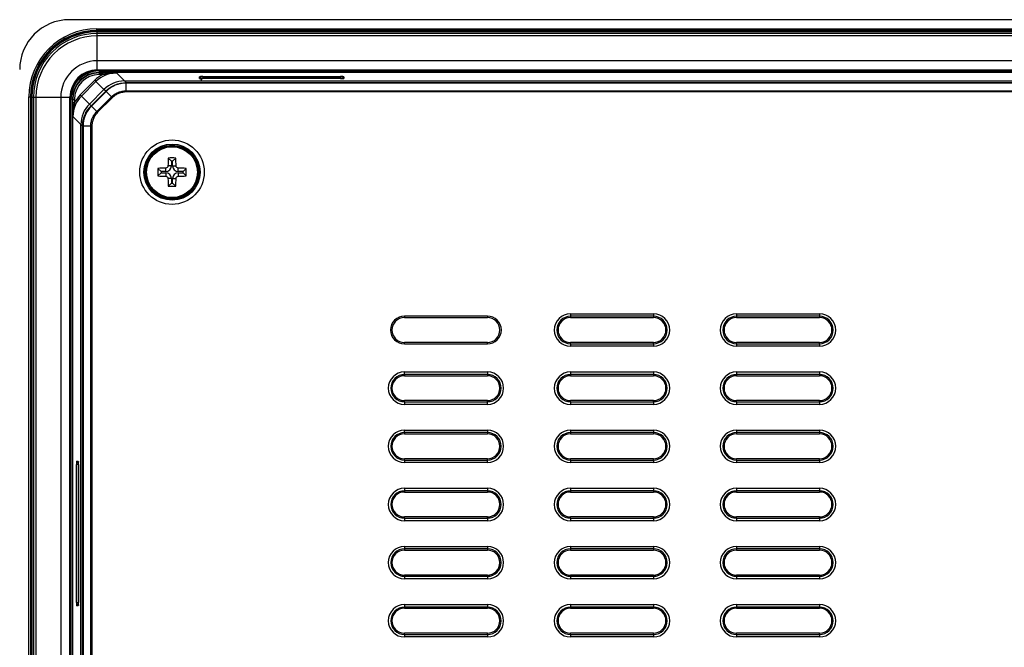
# Model space of a CAD drawing. Header units: millimetres. Extents: x 1316 to 1736, y 283 to 580.
# Tile 12 of 24: x 1574 to 1613, y 442 to 467. Entities that reach past the tile are written whole.
import ezdxf

# ---------------------------------------------------------------- set-up
doc = ezdxf.new("R2010")
doc.units = ezdxf.units.MM

msp = doc.modelspace()

# ---------------------------------------------------------------- linework, layer by layer
at = {"color": 7, "linetype": 'Continuous', "lineweight": 25}
for p, q in [((1712.675, 466.842), (1575.773, 466.842)), ((1576.874, 466.408), (1576.874, 466.474)), ((1576.874, 466.474), (1711.574, 466.474)), ((1711.574, 466.408), (1576.874, 466.408)), ((1576.874, 466.408), (1576.887, 466.395)), ((1576.887, 466.395), (1711.561, 466.395)), ((1576.887, 466.392), (1576.887, 466.395)), ((1576.891, 466.359), (1576.891, 466.392)), ((1576.891, 466.392), (1711.557, 466.392)), ((1711.557, 466.359), (1576.891, 466.359)), ((1576.891, 466.292), (1576.891, 466.359)), ((1576.891, 466.192), (1576.891, 466.292)), ((1711.557, 466.292), (1576.891, 466.292)), ((1576.891, 465.192), (1576.891, 466.192)), ((1711.557, 466.192), (1576.891, 466.192)), ((1711.557, 465.192), (1576.891, 465.192)), ((1576.891, 464.826), (1576.891, 465.192)), ((1576.891, 464.826), (1711.557, 464.826)), ((1576.891, 464.826), (1576.891, 464.792)), ((1711.557, 464.792), (1576.891, 464.792)), ((1576.959, 464.79), (1576.959, 464.724)), ((1576.959, 464.79), (1711.489, 464.79)), ((1576.959, 464.724), (1576.972, 464.711)), ((1711.489, 464.724), (1576.959, 464.724)), ((1576.972, 464.711), (1577.113, 464.711)), ((1576.972, 464.711), (1576.972, 464.644)), ((1577.113, 464.644), (1576.972, 464.644)), ((1577.113, 464.711), (1577.113, 464.644)), ((1577.661, 464.706), (1577.982, 464.386)), ((1576.204, 463.825), (1576.789, 464.411)), ((1576.836, 464.364), (1576.251, 463.778)), ((1576.789, 464.411), (1576.836, 464.364)), ((1577.157, 464.043), (1576.836, 464.364)), ((1577.982, 464.386), (1578.051, 464.317)), ((1577.982, 464.386), (1710.466, 464.386)), ((1578.052, 464.317), (1710.397, 464.317)), ((1578.052, 463.99), (1578.052, 464.298)), ((1710.397, 464.298), (1578.052, 464.298)), ((1580.991, 464.489), (1580.991, 464.555)), ((1581.057, 464.488), (1581.057, 464.485)), ((1581.124, 464.559), (1586.657, 464.559)), ((1581.124, 464.559), (1581.124, 464.493)), ((1586.657, 464.493), (1581.124, 464.493)), ((1581.124, 464.493), (1581.124, 464.485)), ((1586.657, 464.485), (1581.124, 464.485)), ((1586.657, 464.485), (1581.124, 464.485)), ((1581.124, 464.485), (1581.124, 464.485)), ((1586.657, 464.493), (1586.657, 464.559)), ((1586.657, 464.485), (1586.657, 464.493)), ((1586.657, 464.485), (1586.657, 464.485)), ((1586.724, 464.485), (1586.724, 464.488)), ((1586.791, 464.555), (1586.791, 464.489)), ((1576.204, 463.825), (1576.251, 463.778)), ((1576.251, 463.778), (1576.571, 463.458)), ((1576.573, 463.46), (1577.158, 464.045)), ((1576.641, 463.391), (1577.227, 463.976)), ((1577.241, 463.962), (1576.655, 463.377)), ((1577.227, 463.976), (1577.158, 464.045)), ((1577.458, 463.745), (1577.241, 463.962)), ((1578.052, 463.99), (1710.397, 463.99)), ((1710.397, 463.943), (1578.052, 463.943)), ((1574.142, 463.743), (1574.209, 463.743)), ((1574.142, 380.709), (1574.142, 463.743)), ((1574.209, 463.743), (1574.209, 380.709)), ((1574.222, 463.73), (1574.209, 463.743)), ((1574.222, 380.722), (1574.222, 463.73)), ((1574.222, 463.73), (1574.224, 463.73)), ((1574.257, 463.726), (1574.224, 463.726)), ((1574.224, 380.726), (1574.224, 463.726)), ((1574.257, 463.726), (1574.257, 380.726)), ((1574.324, 463.726), (1574.257, 463.726)), ((1574.424, 463.726), (1574.324, 463.726)), ((1574.324, 463.726), (1574.324, 380.726)), ((1575.424, 463.726), (1574.424, 463.726)), ((1574.424, 463.726), (1574.424, 380.726)), ((1575.424, 463.726), (1575.424, 380.726)), ((1575.791, 463.726), (1575.424, 463.726)), ((1575.791, 380.726), (1575.791, 463.726)), ((1575.791, 463.726), (1575.824, 463.726)), ((1575.824, 463.726), (1575.824, 380.726)), ((1575.826, 380.794), (1575.826, 463.658)), ((1575.893, 463.658), (1575.826, 463.658)), ((1575.893, 463.658), (1575.893, 380.794)), ((1575.906, 463.645), (1575.893, 463.658)), ((1575.906, 463.503), (1575.906, 463.645)), ((1575.906, 463.645), (1575.972, 463.645)), ((1575.972, 463.503), (1575.906, 463.503)), ((1575.972, 463.645), (1575.972, 463.503)), ((1576.573, 463.46), (1576.641, 463.391)), ((1576.872, 463.16), (1576.655, 463.377)), ((1576.872, 463.16), (1577.458, 463.745)), ((1577.491, 463.712), (1576.905, 463.127)), ((1576.231, 462.634), (1575.91, 462.954)), ((1576.299, 462.566), (1576.231, 462.635)), ((1576.231, 381.817), (1576.231, 462.635)), ((1576.299, 381.887), (1576.299, 462.566)), ((1576.626, 462.565), (1576.319, 462.565)), ((1576.319, 462.565), (1576.319, 381.887)), ((1576.626, 381.887), (1576.626, 462.565)), ((1576.673, 462.565), (1576.673, 381.887)), ((1579.866, 461.167), (1579.74, 461.293)), ((1579.866, 461.167), (1579.866, 460.976)), ((1579.916, 461.167), (1579.866, 461.167)), ((1579.916, 461.167), (1580.041, 461.293)), ((1579.916, 460.976), (1579.916, 461.167)), ((1579.449, 460.751), (1579.323, 460.877)), ((1579.449, 460.701), (1579.323, 460.575)), ((1579.641, 460.751), (1579.449, 460.751)), ((1579.449, 460.751), (1579.449, 460.701)), ((1579.449, 460.701), (1579.641, 460.701)), ((1579.641, 460.751), (1579.641, 460.888)), ((1579.641, 460.701), (1579.641, 460.563)), ((1579.866, 460.976), (1579.728, 460.976)), ((1579.916, 460.976), (1580.053, 460.976)), ((1580.141, 460.751), (1580.141, 460.888)), ((1580.332, 460.751), (1580.141, 460.751)), ((1580.141, 460.701), (1580.141, 460.563)), ((1580.141, 460.701), (1580.332, 460.701)), ((1580.332, 460.751), (1580.458, 460.877)), ((1580.332, 460.701), (1580.332, 460.751)), ((1580.332, 460.701), (1580.458, 460.575)), ((1579.866, 460.476), (1579.728, 460.476)), ((1579.866, 460.284), (1579.74, 460.158)), ((1579.866, 460.476), (1579.866, 460.284)), ((1579.866, 460.284), (1579.916, 460.284)), ((1579.916, 460.476), (1580.053, 460.476)), ((1579.916, 460.284), (1579.916, 460.476)), ((1579.916, 460.284), (1580.041, 460.158)), ((1592.557, 454.951), (1589.224, 454.951)), ((1589.224, 454.951), (1589.224, 454.892)), ((1589.224, 454.892), (1592.557, 454.892)), ((1592.557, 454.951), (1592.557, 454.892)), ((1595.891, 455.042), (1599.224, 455.042)), ((1595.891, 455.042), (1595.891, 454.943)), ((1599.224, 454.943), (1595.891, 454.943)), ((1595.891, 454.943), (1595.891, 454.892)), ((1595.891, 454.892), (1599.224, 454.892)), ((1599.224, 455.042), (1599.224, 454.943)), ((1599.224, 454.943), (1599.224, 454.892)), ((1602.557, 455.042), (1605.891, 455.042)), ((1602.557, 455.042), (1602.557, 454.943)), ((1605.891, 454.943), (1602.557, 454.943)), ((1602.557, 454.943), (1602.557, 454.892)), ((1602.557, 454.892), (1605.891, 454.892)), ((1605.891, 455.042), (1605.891, 454.943)), ((1605.891, 454.943), (1605.891, 454.892)), ((1589.224, 453.834), (1589.224, 453.892)), ((1592.557, 453.892), (1589.224, 453.892)), ((1592.557, 453.834), (1592.557, 453.892)), ((1599.224, 453.892), (1595.891, 453.892)), ((1595.891, 453.842), (1595.891, 453.892)), ((1599.224, 453.842), (1599.224, 453.892)), ((1605.891, 453.892), (1602.557, 453.892)), ((1602.557, 453.842), (1602.557, 453.892)), ((1605.891, 453.842), (1605.891, 453.892)), ((1589.224, 453.834), (1592.557, 453.834)), ((1595.891, 453.842), (1599.224, 453.842)), ((1595.891, 453.842), (1595.891, 453.742)), ((1599.224, 453.742), (1595.891, 453.742)), ((1599.224, 453.842), (1599.224, 453.742)), ((1602.557, 453.842), (1605.891, 453.842)), ((1602.557, 453.842), (1602.557, 453.742)), ((1605.891, 453.742), (1602.557, 453.742)), ((1605.891, 453.842), (1605.891, 453.742)), ((1589.224, 452.709), (1592.557, 452.709)), ((1589.224, 452.609), (1589.224, 452.709)), ((1592.557, 452.709), (1592.557, 452.609)), ((1595.891, 452.709), (1599.224, 452.709)), ((1595.891, 452.709), (1595.891, 452.609)), ((1599.224, 452.709), (1599.224, 452.609)), ((1602.557, 452.709), (1605.891, 452.709)), ((1602.557, 452.709), (1602.557, 452.609)), ((1605.891, 452.709), (1605.891, 452.609)), ((1592.557, 452.609), (1589.224, 452.609)), ((1589.224, 452.609), (1589.224, 452.559)), ((1589.224, 452.559), (1592.557, 452.559)), ((1592.557, 452.609), (1592.557, 452.559)), ((1599.224, 452.609), (1595.891, 452.609)), ((1595.891, 452.609), (1595.891, 452.559)), ((1595.891, 452.559), (1599.224, 452.559)), ((1599.224, 452.609), (1599.224, 452.559)), ((1605.891, 452.609), (1602.557, 452.609)), ((1602.557, 452.609), (1602.557, 452.559)), ((1602.557, 452.559), (1605.891, 452.559)), ((1605.891, 452.609), (1605.891, 452.559)), ((1592.557, 451.559), (1589.224, 451.559)), ((1589.224, 451.509), (1589.224, 451.559)), ((1592.557, 451.509), (1592.557, 451.559)), ((1599.224, 451.559), (1595.891, 451.559)), ((1595.891, 451.509), (1595.891, 451.559)), ((1599.224, 451.509), (1599.224, 451.559)), ((1605.891, 451.559), (1602.557, 451.559)), ((1602.557, 451.509), (1602.557, 451.559)), ((1605.891, 451.509), (1605.891, 451.559)), ((1589.224, 451.509), (1589.224, 451.409)), ((1589.224, 451.509), (1592.557, 451.509)), ((1592.557, 451.409), (1589.224, 451.409)), ((1592.557, 451.409), (1592.557, 451.509)), ((1595.891, 451.509), (1599.224, 451.509)), ((1595.891, 451.509), (1595.891, 451.409)), ((1599.224, 451.409), (1595.891, 451.409)), ((1599.224, 451.509), (1599.224, 451.409)), ((1602.557, 451.509), (1602.557, 451.409)), ((1602.557, 451.509), (1605.891, 451.509)), ((1605.891, 451.409), (1602.557, 451.409)), ((1605.891, 451.509), (1605.891, 451.409)), ((1589.224, 450.376), (1592.557, 450.376)), ((1589.224, 450.276), (1589.224, 450.376)), ((1592.557, 450.376), (1592.557, 450.276)), ((1595.891, 450.376), (1599.224, 450.376)), ((1595.891, 450.376), (1595.891, 450.276)), ((1599.224, 450.376), (1599.224, 450.276)), ((1602.557, 450.376), (1605.891, 450.376)), ((1602.557, 450.376), (1602.557, 450.276)), ((1605.891, 450.376), (1605.891, 450.276)), ((1592.557, 450.276), (1589.224, 450.276)), ((1589.224, 450.276), (1589.224, 450.226)), ((1589.224, 450.226), (1592.557, 450.226)), ((1592.557, 450.276), (1592.557, 450.226)), ((1599.224, 450.276), (1595.891, 450.276)), ((1595.891, 450.276), (1595.891, 450.226)), ((1595.891, 450.226), (1599.224, 450.226)), ((1599.224, 450.276), (1599.224, 450.226)), ((1605.891, 450.276), (1602.557, 450.276)), ((1602.557, 450.276), (1602.557, 450.226)), ((1602.557, 450.226), (1605.891, 450.226)), ((1605.891, 450.276), (1605.891, 450.226)), ((1592.557, 449.226), (1589.224, 449.226)), ((1589.224, 449.175), (1589.224, 449.226)), ((1589.224, 449.175), (1592.557, 449.175)), ((1589.224, 449.175), (1589.224, 449.076)), ((1592.557, 449.175), (1592.557, 449.226)), ((1592.557, 449.076), (1592.557, 449.175)), ((1599.224, 449.226), (1595.891, 449.226)), ((1595.891, 449.175), (1595.891, 449.226)), ((1595.891, 449.175), (1595.891, 449.076)), ((1595.891, 449.175), (1599.224, 449.175)), ((1599.224, 449.175), (1599.224, 449.226)), ((1599.224, 449.175), (1599.224, 449.076)), ((1605.891, 449.226), (1602.557, 449.226)), ((1602.557, 449.175), (1602.557, 449.226)), ((1602.557, 449.175), (1602.557, 449.076)), ((1602.557, 449.175), (1605.891, 449.175)), ((1605.891, 449.175), (1605.891, 449.226)), ((1605.891, 449.175), (1605.891, 449.076)), ((1576.057, 443.459), (1576.057, 448.992)), ((1576.124, 448.992), (1576.057, 448.992)), ((1576.062, 449.126), (1576.127, 449.126)), ((1576.124, 448.992), (1576.124, 443.459)), ((1576.132, 448.992), (1576.124, 448.992)), ((1576.131, 449.059), (1576.128, 449.059)), ((1576.132, 448.992), (1576.132, 443.459)), ((1576.132, 448.992), (1576.132, 443.459)), ((1576.132, 448.992), (1576.132, 448.992)), ((1592.557, 449.076), (1589.224, 449.076)), ((1599.224, 449.076), (1595.891, 449.076)), ((1605.891, 449.076), (1602.557, 449.076)), ((1589.224, 448.042), (1592.557, 448.042)), ((1589.224, 448.042), (1589.224, 447.943)), ((1592.557, 448.042), (1592.557, 447.943)), ((1595.891, 448.042), (1599.224, 448.042)), ((1595.891, 448.042), (1595.891, 447.943)), ((1599.224, 448.042), (1599.224, 447.943)), ((1602.557, 448.042), (1605.891, 448.042)), ((1602.557, 448.042), (1602.557, 447.943)), ((1605.891, 448.042), (1605.891, 447.943)), ((1592.557, 447.943), (1589.224, 447.943)), ((1589.224, 447.943), (1589.224, 447.892)), ((1589.224, 447.892), (1592.557, 447.892)), ((1592.557, 447.943), (1592.557, 447.892)), ((1599.224, 447.943), (1595.891, 447.943)), ((1595.891, 447.943), (1595.891, 447.892)), ((1595.891, 447.892), (1599.224, 447.892)), ((1599.224, 447.943), (1599.224, 447.892)), ((1605.891, 447.943), (1602.557, 447.943)), ((1602.557, 447.943), (1602.557, 447.892)), ((1602.557, 447.892), (1605.891, 447.892)), ((1605.891, 447.943), (1605.891, 447.892)), ((1592.557, 446.892), (1589.224, 446.892)), ((1589.224, 446.842), (1589.224, 446.892)), ((1589.224, 446.842), (1589.224, 446.742)), ((1589.224, 446.842), (1592.557, 446.842)), ((1592.557, 446.842), (1592.557, 446.892)), ((1592.557, 446.842), (1592.557, 446.742)), ((1599.224, 446.892), (1595.891, 446.892)), ((1595.891, 446.842), (1595.891, 446.892)), ((1595.891, 446.842), (1599.224, 446.842)), ((1595.891, 446.842), (1595.891, 446.742)), ((1599.224, 446.842), (1599.224, 446.892)), ((1599.224, 446.842), (1599.224, 446.742)), ((1605.891, 446.892), (1602.557, 446.892)), ((1602.557, 446.842), (1602.557, 446.892)), ((1602.557, 446.842), (1602.557, 446.742)), ((1602.557, 446.842), (1605.891, 446.842)), ((1605.891, 446.842), (1605.891, 446.892)), ((1605.891, 446.842), (1605.891, 446.742)), ((1592.557, 446.742), (1589.224, 446.742)), ((1599.224, 446.742), (1595.891, 446.742)), ((1605.891, 446.742), (1602.557, 446.742)), ((1589.224, 445.709), (1592.557, 445.709)), ((1589.224, 445.709), (1589.224, 445.609)), ((1592.557, 445.609), (1589.224, 445.609)), ((1589.224, 445.609), (1589.224, 445.559)), ((1592.557, 445.709), (1592.557, 445.609)), ((1592.557, 445.609), (1592.557, 445.559)), ((1595.891, 445.709), (1599.224, 445.709)), ((1595.891, 445.709), (1595.891, 445.609)), ((1599.224, 445.609), (1595.891, 445.609)), ((1595.891, 445.609), (1595.891, 445.559)), ((1599.224, 445.709), (1599.224, 445.609)), ((1599.224, 445.609), (1599.224, 445.559)), ((1602.557, 445.709), (1605.891, 445.709)), ((1602.557, 445.709), (1602.557, 445.609)), ((1605.891, 445.609), (1602.557, 445.609)), ((1602.557, 445.609), (1602.557, 445.559)), ((1605.891, 445.709), (1605.891, 445.609)), ((1605.891, 445.609), (1605.891, 445.559)), ((1589.224, 445.559), (1592.557, 445.559)), ((1595.891, 445.559), (1599.224, 445.559)), ((1602.557, 445.559), (1605.891, 445.559)), ((1592.557, 444.559), (1589.224, 444.559)), ((1589.224, 444.509), (1589.224, 444.559)), ((1589.224, 444.509), (1589.224, 444.409)), ((1589.224, 444.509), (1592.557, 444.509)), ((1592.557, 444.409), (1589.224, 444.409)), ((1592.557, 444.509), (1592.557, 444.559)), ((1592.557, 444.509), (1592.557, 444.409)), ((1599.224, 444.559), (1595.891, 444.559)), ((1595.891, 444.509), (1595.891, 444.559)), ((1595.891, 444.509), (1599.224, 444.509)), ((1595.891, 444.509), (1595.891, 444.409)), ((1599.224, 444.409), (1595.891, 444.409)), ((1599.224, 444.509), (1599.224, 444.559)), ((1599.224, 444.509), (1599.224, 444.409)), ((1605.891, 444.559), (1602.557, 444.559)), ((1602.557, 444.509), (1602.557, 444.559)), ((1602.557, 444.509), (1602.557, 444.409)), ((1602.557, 444.509), (1605.891, 444.509)), ((1605.891, 444.409), (1602.557, 444.409)), ((1605.891, 444.509), (1605.891, 444.559)), ((1605.891, 444.509), (1605.891, 444.409)), ((1576.057, 443.459), (1576.124, 443.459)), ((1576.127, 443.326), (1576.062, 443.326)), ((1576.124, 443.459), (1576.132, 443.459)), ((1576.128, 443.392), (1576.131, 443.392)), ((1576.132, 443.459), (1576.132, 443.459)), ((1589.224, 443.376), (1592.557, 443.376)), ((1589.224, 443.376), (1589.224, 443.276)), ((1592.557, 443.276), (1589.224, 443.276)), ((1589.224, 443.276), (1589.224, 443.226)), ((1589.224, 443.226), (1592.557, 443.226)), ((1592.557, 443.376), (1592.557, 443.276)), ((1592.557, 443.276), (1592.557, 443.226)), ((1595.891, 443.376), (1599.224, 443.376)), ((1595.891, 443.376), (1595.891, 443.276)), ((1599.224, 443.276), (1595.891, 443.276)), ((1595.891, 443.276), (1595.891, 443.226)), ((1595.891, 443.226), (1599.224, 443.226)), ((1599.224, 443.376), (1599.224, 443.276)), ((1599.224, 443.276), (1599.224, 443.226)), ((1602.557, 443.376), (1605.891, 443.376)), ((1602.557, 443.376), (1602.557, 443.276)), ((1605.891, 443.276), (1602.557, 443.276)), ((1602.557, 443.276), (1602.557, 443.226)), ((1602.557, 443.226), (1605.891, 443.226)), ((1605.891, 443.376), (1605.891, 443.276)), ((1605.891, 443.276), (1605.891, 443.226)), ((1592.557, 442.226), (1589.224, 442.226)), ((1589.224, 442.175), (1589.224, 442.226)), ((1589.224, 442.175), (1592.557, 442.175)), ((1589.224, 442.175), (1589.224, 442.076)), ((1592.557, 442.076), (1589.224, 442.076)), ((1592.557, 442.175), (1592.557, 442.226)), ((1592.557, 442.175), (1592.557, 442.076)), ((1599.224, 442.226), (1595.891, 442.226)), ((1595.891, 442.175), (1595.891, 442.226)), ((1595.891, 442.175), (1595.891, 442.076)), ((1595.891, 442.175), (1599.224, 442.175)), ((1599.224, 442.076), (1595.891, 442.076)), ((1599.224, 442.175), (1599.224, 442.226)), ((1599.224, 442.175), (1599.224, 442.076)), ((1605.891, 442.226), (1602.557, 442.226)), ((1602.557, 442.175), (1602.557, 442.226)), ((1602.557, 442.175), (1602.557, 442.076)), ((1602.557, 442.175), (1605.891, 442.175)), ((1605.891, 442.076), (1602.557, 442.076)), ((1605.891, 442.175), (1605.891, 442.226)), ((1605.891, 442.175), (1605.891, 442.076))]:
    msp.add_line(p, q, dxfattribs=at)
at = {"color": 7, "linetype": 'Continuous', "lineweight": 25, "flags": 128}
for points in [[(1580.991, 464.489), (1581.004, 464.488), (1581.015, 464.485)], [(1586.777, 464.488), (1586.778, 464.488), (1586.791, 464.489)], [(1576.128, 449.112), (1576.128, 449.113), (1576.127, 449.126)], [(1576.127, 443.326), (1576.128, 443.339), (1576.132, 443.35)]]:
    msp.add_lwpolyline(points, dxfattribs=at)
at = {"color": 7, "linetype": 'Continuous', "lineweight": 25}
for radius in [1.294, 1.127, 1.084, 1.049, 1.022]:
    msp.add_circle((1579.891, 460.726), radius, dxfattribs=at)
for centre, radius, start, end in [((1576.891, 463.726), 2.667, 90, 180), ((1576.891, 463.726), 2.633, 90, 180), ((1576.891, 463.726), 2.567, 90, 180), ((1576.891, 463.726), 2.467, 90, 180), ((1576.891, 463.726), 1.467, 90, 180), ((1576.891, 463.726), 1.1, 90, 180), ((1576.891, 463.726), 1.067, 90, 180), ((1577.694, 464.3), 0.357, 359.7142, 2.8417), ((1580.991, 464.488), 0.0666, 0.0175, 90.0175), ((1586.791, 464.488), 0.0666, 89.9825, 179.9825), ((1576.317, 462.923), 0.357, 267.1582, 270.2858), ((1590.435, 460.737), 10.71, 177.0251, 178.725), ((1579.891, 449.987), 11.307, 89.2356, 90.7644), ((1569.346, 460.737), 10.71, 1.275, 2.9749), ((1590.629, 460.726), 11.307, 179.2356, 180.7644), ((1579.879, 450.182), 10.71, 91.275, 92.9749), ((1579.641, 460.976), 0.225, 270, 0), ((1579.641, 460.476), 0.225, 0, 90), ((1580.141, 460.976), 0.225, 180, 270), ((1580.141, 460.476), 0.225, 90, 180), ((1579.902, 450.182), 10.71, 87.0251, 88.725), ((1569.152, 460.726), 11.307, 359.2356, 0.7644), ((1579.879, 471.27), 10.71, 267.0251, 268.725), ((1590.435, 460.714), 10.71, 181.275, 182.9749), ((1569.346, 460.714), 10.71, 357.0251, 358.725), ((1579.902, 471.27), 10.71, 271.275, 272.9749), ((1579.891, 471.464), 11.307, 269.2356, 270.7644), ((1589.224, 454.392), 0.558, 90, 270), ((1589.224, 454.392), 0.5, 90, 270), ((1592.557, 454.392), 0.558, 270, 90), ((1592.557, 454.392), 0.5, 270, 90), ((1595.891, 454.392), 0.65, 90, 270), ((1595.891, 454.392), 0.55, 90, 270), ((1595.891, 454.392), 0.5, 90, 270), ((1599.224, 454.392), 0.65, 270, 90), ((1599.224, 454.392), 0.55, 270, 90), ((1599.224, 454.392), 0.5, 270, 90), ((1602.557, 454.392), 0.65, 90, 270), ((1602.557, 454.392), 0.55, 90, 270), ((1602.557, 454.392), 0.5, 90, 270), ((1605.891, 454.392), 0.65, 270, 90), ((1605.891, 454.392), 0.55, 270, 90), ((1605.891, 454.392), 0.5, 270, 90), ((1589.224, 452.059), 0.65, 90, 270), ((1592.557, 452.059), 0.65, 270, 90), ((1595.891, 452.059), 0.65, 90, 270), ((1599.224, 452.059), 0.65, 270, 90), ((1602.557, 452.059), 0.65, 90, 270), ((1605.891, 452.059), 0.65, 270, 90), ((1589.224, 452.059), 0.55, 90, 270), ((1589.224, 452.059), 0.5, 90, 270), ((1592.557, 452.059), 0.55, 270, 90), ((1592.557, 452.059), 0.5, 270, 90), ((1595.891, 452.059), 0.55, 90, 270), ((1595.891, 452.059), 0.5, 90, 270), ((1599.224, 452.059), 0.55, 270, 90), ((1599.224, 452.059), 0.5, 270, 90), ((1602.557, 452.059), 0.55, 90, 270), ((1602.557, 452.059), 0.5, 90, 270), ((1605.891, 452.059), 0.55, 270, 90), ((1605.891, 452.059), 0.5, 270, 90), ((1589.224, 449.726), 0.65, 90, 270), ((1592.557, 449.726), 0.65, 270, 90), ((1595.891, 449.726), 0.65, 90, 270), ((1599.224, 449.726), 0.65, 270, 90), ((1602.557, 449.726), 0.65, 90, 270), ((1605.891, 449.726), 0.65, 270, 90), ((1589.224, 449.726), 0.55, 90, 270), ((1589.224, 449.726), 0.5, 90, 270), ((1592.557, 449.726), 0.55, 270, 90), ((1592.557, 449.726), 0.5, 270, 90), ((1595.891, 449.726), 0.55, 90, 270), ((1595.891, 449.726), 0.5, 90, 270), ((1599.224, 449.726), 0.55, 270, 90), ((1599.224, 449.726), 0.5, 270, 90), ((1602.557, 449.726), 0.55, 90, 270), ((1602.557, 449.726), 0.5, 90, 270), ((1605.891, 449.726), 0.55, 270, 90), ((1605.891, 449.726), 0.5, 270, 90), ((1576.128, 449.126), 0.0666, 179.9825, 269.9825), ((1589.224, 447.392), 0.65, 90, 270), ((1592.557, 447.392), 0.65, 270, 90), ((1595.891, 447.392), 0.65, 90, 270), ((1599.224, 447.392), 0.65, 270, 90), ((1602.557, 447.392), 0.65, 90, 270), ((1605.891, 447.392), 0.65, 270, 90), ((1589.224, 447.392), 0.55, 90, 270), ((1589.224, 447.392), 0.5, 90, 270), ((1592.557, 447.392), 0.55, 270, 90), ((1592.557, 447.392), 0.5, 270, 90), ((1595.891, 447.392), 0.55, 90, 270), ((1595.891, 447.392), 0.5, 90, 270), ((1599.224, 447.392), 0.55, 270, 90), ((1599.224, 447.392), 0.5, 270, 90), ((1602.557, 447.392), 0.55, 90, 270), ((1602.557, 447.392), 0.5, 90, 270), ((1605.891, 447.392), 0.55, 270, 90), ((1605.891, 447.392), 0.5, 270, 90), ((1589.224, 445.059), 0.65, 90, 270), ((1589.224, 445.059), 0.55, 90, 270), ((1592.557, 445.059), 0.65, 270, 90), ((1592.557, 445.059), 0.55, 270, 90), ((1595.891, 445.059), 0.65, 90, 270), ((1595.891, 445.059), 0.55, 90, 270), ((1599.224, 445.059), 0.65, 270, 90), ((1599.224, 445.059), 0.55, 270, 90), ((1602.557, 445.059), 0.65, 90, 270), ((1602.557, 445.059), 0.55, 90, 270), ((1605.891, 445.059), 0.65, 270, 90), ((1605.891, 445.059), 0.55, 270, 90), ((1589.224, 445.059), 0.5, 90, 270), ((1592.557, 445.059), 0.5, 270, 90), ((1595.891, 445.059), 0.5, 90, 270), ((1599.224, 445.059), 0.5, 270, 90), ((1602.557, 445.059), 0.5, 90, 270), ((1605.891, 445.059), 0.5, 270, 90), ((1576.128, 443.326), 0.0666, 90.0175, 180.0175), ((1589.224, 442.726), 0.65, 90, 270), ((1589.224, 442.726), 0.55, 90, 270), ((1589.224, 442.726), 0.5, 90, 270), ((1592.557, 442.726), 0.65, 270, 90), ((1592.557, 442.726), 0.55, 270, 90), ((1592.557, 442.726), 0.5, 270, 90), ((1595.891, 442.726), 0.65, 90, 270), ((1595.891, 442.726), 0.55, 90, 270), ((1595.891, 442.726), 0.5, 90, 270), ((1599.224, 442.726), 0.65, 270, 90), ((1599.224, 442.726), 0.55, 270, 90), ((1599.224, 442.726), 0.5, 270, 90), ((1602.557, 442.726), 0.65, 90, 270), ((1602.557, 442.726), 0.55, 90, 270), ((1602.557, 442.726), 0.5, 90, 270), ((1605.891, 442.726), 0.65, 270, 90), ((1605.891, 442.726), 0.55, 270, 90), ((1605.891, 442.726), 0.5, 270, 90)]:
    msp.add_arc(centre, radius, start, end, dxfattribs=at)
for centre, major_axis, ratio, start_param, end_param in [((1575.775, 464.841), (1.416, -1.416), 0.998783, 2.356803, 3.926382), ((1576.877, 463.739), (1.935, -1.935), 0.998783, 2.356803, 3.926382), ((1576.877, 463.739), (1.888, -1.888), 0.998722, 2.356803, 3.926382), ((1576.89, 463.726), (1.888, -1.888), 0.998844, 2.356803, 3.926382), ((1576.96, 463.656), (-0.802, 0.802), 0.998783, 5.498396, 7.067974), ((1576.96, 463.656), (-0.755, 0.755), 0.998631, 5.498396, 7.067974), ((1576.973, 463.643), (0.755, -0.755), 0.998935, 2.356803, 3.926382), ((1576.973, 463.643), (-0.708, 0.708), 0.998783, 5.498396, 7.067974), ((1577.663, 463.539), (-0.873, 0.873), 0.998783, 5.959269, 6.283794), ((1577.663, 463.539), (0.826, -0.826), 0.998644, 2.356803, 3.142202), ((1577.984, 463.218), (-0.826, 0.826), 0.998783, 5.498396, 6.282576), ((1581.124, 464.555), (0.133, 0), 0.034921, 1.570796, 3.141593), ((1581.124, 464.489), (0.133, 0), 0.034921, 3.141593, 3.893708), ((1581.124, 464.489), (0.133, 0), 0.034921, 3.893708, 4.712389), ((1581.124, 464.488), (0.0667, 0), 0.069842, 1.570796, 3.141593), ((1586.657, 464.555), (0.133, 0), 0.034921, 0, 1.570796), ((1586.657, 464.488), (0.0667, 0), 0.069842, 0, 1.570796), ((1586.657, 464.489), (0.133, 0), 0.034921, 4.712389, 5.567532), ((1586.657, 464.489), (0.133, 0), 0.034921, 5.567532, 6.283185), ((1577.078, 462.953), (0.826, -0.826), 0.998644, 3.142202, 3.926382), ((1577.078, 462.953), (0.873, -0.873), 0.998783, 3.142202, 3.465509), ((1577.398, 462.633), (0.826, -0.826), 0.998783, 3.140984, 3.926382), ((1576.062, 448.992), (0, 0.133), 0.034921, 0, 1.570796), ((1576.128, 448.992), (0, 0.0667), 0.069842, 0, 1.570796), ((1576.127, 448.992), (0, 0.133), 0.034921, 5.567532, 6.283185), ((1576.127, 448.992), (0, 0.133), 0.034921, 4.712389, 5.567532), ((1576.062, 443.459), (0, 0.133), 0.034921, 1.570796, 3.141593), ((1576.128, 443.459), (0, 0.0667), 0.069842, 1.570796, 3.141593), ((1576.127, 443.459), (0, 0.133), 0.034921, 3.141593, 3.893708), ((1576.127, 443.459), (0, 0.133), 0.034921, 3.893708, 4.712389)]:
    msp.add_ellipse(centre, major_axis=major_axis, ratio=ratio, start_param=start_param, end_param=end_param, dxfattribs=at)
for points, knots in [([(1577.113, 464.711), (1577.208, 464.711), (1577.3, 464.71), (1577.483, 464.708), (1577.573, 464.707), (1577.661, 464.706)], [0, 0, 0, 0, 0.5, 0.5, 1, 1, 1, 1]), ([(1577.113, 464.644), (1577.204, 464.664), (1577.295, 464.68), (1577.478, 464.701), (1577.57, 464.707), (1577.661, 464.706)], [0, 0, 0, 0, 0.5, 0.5, 1, 1, 1, 1]), ([(1577.227, 463.976), (1577.281, 464.031), (1577.341, 464.079), (1577.468, 464.164), (1577.535, 464.2), (1577.748, 464.288), (1577.897, 464.317), (1578.051, 464.317)], [0, 0, 0, 0, 0.25, 0.25, 0.5, 0.5, 1, 1, 1, 1]), ([(1578.051, 464.298), (1577.976, 464.298), (1577.901, 464.29), (1577.755, 464.261), (1577.683, 464.24), (1577.543, 464.182), (1577.477, 464.146), (1577.353, 464.064), (1577.294, 464.016), (1577.241, 463.962)], [0, 0, 0, 0, 0.25, 0.25, 0.5, 0.5, 0.75, 0.75, 1, 1, 1, 1]), ([(1578.051, 464.317), (1578.051, 464.317), (1578.051, 464.317), (1578.051, 464.317), (1578.051, 464.317), (1578.052, 464.317), (1578.052, 464.317)], [0, 0, 0, 0, 0.000001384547, 0.000001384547, 0.000001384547, 0.000002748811, 0.000002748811, 0.000002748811, 0.000002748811]), ([(1578.052, 464.298), (1578.052, 464.298), (1578.052, 464.298), (1578.052, 464.298), (1578.052, 464.298), (1578.051, 464.298), (1578.051, 464.298)], [-0.00000006, -0.00000006, -0.00000006, -0.00000006, 0, 0, 0, 0.000001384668, 0.000001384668, 0.000001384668, 0.000001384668]), ([(1578.052, 464.298), (1578.052, 464.301), (1578.052, 464.307), (1578.052, 464.315), (1578.052, 464.316), (1578.052, 464.317)], [0, 0, 0, 0, 0.2624331, 0.5958461, 1, 1, 1, 1]), ([(1581.03, 464.486), (1581.023, 464.486), (1581.012, 464.487), (1581.004, 464.488), (1581.004, 464.488), (1581.004, 464.488)], [0, 0, 0, 0, 0.508142, 0.84344, 1, 1, 1, 1]), ([(1581.039, 464.468), (1581.043, 464.463), (1581.052, 464.452), (1581.057, 464.435), (1581.057, 464.425), (1581.057, 464.423)], [0, 0, 0, 0, 0.388957, 0.858319, 1, 1, 1, 1]), ([(1586.777, 464.488), (1586.777, 464.488), (1586.776, 464.488), (1586.77, 464.487), (1586.76, 464.487), (1586.755, 464.486)], [0, 0, 0, 0, 0.194883, 0.543721, 1, 1, 1, 1]), ([(1577.458, 463.745), (1577.497, 463.784), (1577.54, 463.819), (1577.632, 463.88), (1577.68, 463.906), (1577.781, 463.948), (1577.835, 463.964), (1577.942, 463.985), (1577.996, 463.99), (1578.052, 463.99)], [0, 0, 0, 0, 0.25, 0.25, 0.5, 0.5, 0.75, 0.75, 1, 1, 1, 1]), ([(1578.052, 463.943), (1577.999, 463.943), (1577.948, 463.938), (1577.847, 463.918), (1577.796, 463.903), (1577.701, 463.864), (1577.655, 463.839), (1577.569, 463.782), (1577.528, 463.749), (1577.491, 463.712)], [0, 0, 0, 0, 0.25, 0.25, 0.5, 0.5, 0.75, 0.75, 1, 1, 1, 1]), ([(1575.906, 463.503), (1575.906, 463.408), (1575.906, 463.316), (1575.908, 463.133), (1575.909, 463.043), (1575.91, 462.954)], [0, 0, 0, 0, 0.5, 0.5, 1, 1, 1, 1]), ([(1575.972, 463.503), (1575.952, 463.412), (1575.936, 463.321), (1575.915, 463.138), (1575.91, 463.046), (1575.91, 462.954)], [0, 0, 0, 0, 0.5, 0.5, 1, 1, 1, 1]), ([(1576.299, 462.566), (1576.299, 462.643), (1576.307, 462.72), (1576.336, 462.868), (1576.358, 462.941), (1576.417, 463.084), (1576.453, 463.151), (1576.538, 463.277), (1576.587, 463.337), (1576.641, 463.391)], [0, 0, 0, 0, 0.25, 0.25, 0.5, 0.5, 0.75, 0.75, 1, 1, 1, 1]), ([(1576.655, 463.377), (1576.602, 463.324), (1576.553, 463.265), (1576.47, 463.14), (1576.435, 463.074), (1576.348, 462.864), (1576.319, 462.718), (1576.319, 462.566)], [0, 0, 0, 0, 0.25, 0.25, 0.5, 0.5, 1, 1, 1, 1]), ([(1576.626, 462.565), (1576.626, 462.621), (1576.631, 462.676), (1576.653, 462.784), (1576.669, 462.836), (1576.711, 462.938), (1576.737, 462.987), (1576.798, 463.078), (1576.833, 463.121), (1576.872, 463.16)], [0, 0, 0, 0, 0.25, 0.25, 0.5, 0.5, 0.75, 0.75, 1, 1, 1, 1]), ([(1576.905, 463.127), (1576.868, 463.09), (1576.836, 463.05), (1576.778, 462.964), (1576.753, 462.917), (1576.713, 462.821), (1576.698, 462.772), (1576.678, 462.67), (1576.673, 462.618), (1576.673, 462.565)], [0, 0, 0, 0, 0.25, 0.25, 0.5, 0.5, 0.75, 0.75, 1, 1, 1, 1]), ([(1576.319, 462.565), (1576.316, 462.565), (1576.309, 462.565), (1576.301, 462.566), (1576.3, 462.566), (1576.299, 462.566)], [0, 0, 0, 0, 0.262435, 0.595847, 1, 1, 1, 1]), ([(1576.319, 462.566), (1576.319, 462.566), (1576.319, 462.566), (1576.319, 462.565), (1576.319, 462.565), (1576.319, 462.565), (1576.319, 462.565)], [0, 0, 0, 0, 0.000001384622, 0.000001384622, 0.000001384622, 0.000001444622, 0.000001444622, 0.000001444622, 0.000001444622]), ([(1579.728, 460.976), (1579.727, 460.953), (1579.718, 460.931), (1579.686, 460.899), (1579.663, 460.889), (1579.641, 460.888)], [0, 0, 0, 0, 0.5, 0.5, 1, 1, 1, 1]), ([(1580.141, 460.888), (1580.118, 460.889), (1580.096, 460.898), (1580.063, 460.931), (1580.054, 460.953), (1580.053, 460.976)], [0, 0, 0, 0, 0.5, 0.5, 1, 1, 1, 1]), ([(1579.641, 460.563), (1579.663, 460.563), (1579.686, 460.553), (1579.718, 460.521), (1579.727, 460.499), (1579.728, 460.476)], [0, 0, 0, 0, 0.5, 0.5, 1, 1, 1, 1]), ([(1580.053, 460.476), (1580.054, 460.499), (1580.063, 460.521), (1580.095, 460.553), (1580.118, 460.563), (1580.141, 460.563)], [0, 0, 0, 0, 0.5, 0.5, 1, 1, 1, 1]), ([(1576.129, 449.113), (1576.129, 449.112), (1576.129, 449.112), (1576.129, 449.105), (1576.13, 449.095), (1576.13, 449.09)], [0, 0, 0, 0, 0.194883, 0.543721, 1, 1, 1, 1]), ([(1576.13, 443.365), (1576.13, 443.358), (1576.129, 443.347), (1576.129, 443.339), (1576.129, 443.34), (1576.129, 443.34)], [0, 0, 0, 0, 0.508142, 0.84344, 1, 1, 1, 1])]:
    msp.add_open_spline(points, degree=3, knots=knots, dxfattribs=at)
for points in [[(1577.241, 463.962), (1577.233, 463.97), (1577.228, 463.976), (1577.227, 463.976)], [(1578.052, 463.99), (1578.052, 463.978), (1578.052, 463.961), (1578.052, 463.943)], [(1576.655, 463.377), (1576.647, 463.385), (1576.642, 463.391), (1576.641, 463.391)], [(1577.458, 463.745), (1577.467, 463.736), (1577.479, 463.724), (1577.491, 463.712)], [(1576.872, 463.16), (1576.881, 463.151), (1576.893, 463.139), (1576.905, 463.127)], [(1576.299, 462.566), (1576.299, 462.566), (1576.299, 462.566), (1576.299, 462.566)], [(1576.626, 462.565), (1576.638, 462.565), (1576.656, 462.565), (1576.673, 462.565)]]:
    msp.add_open_spline(points, degree=3, dxfattribs=at)

doc.saveas('drawing.dxf')
